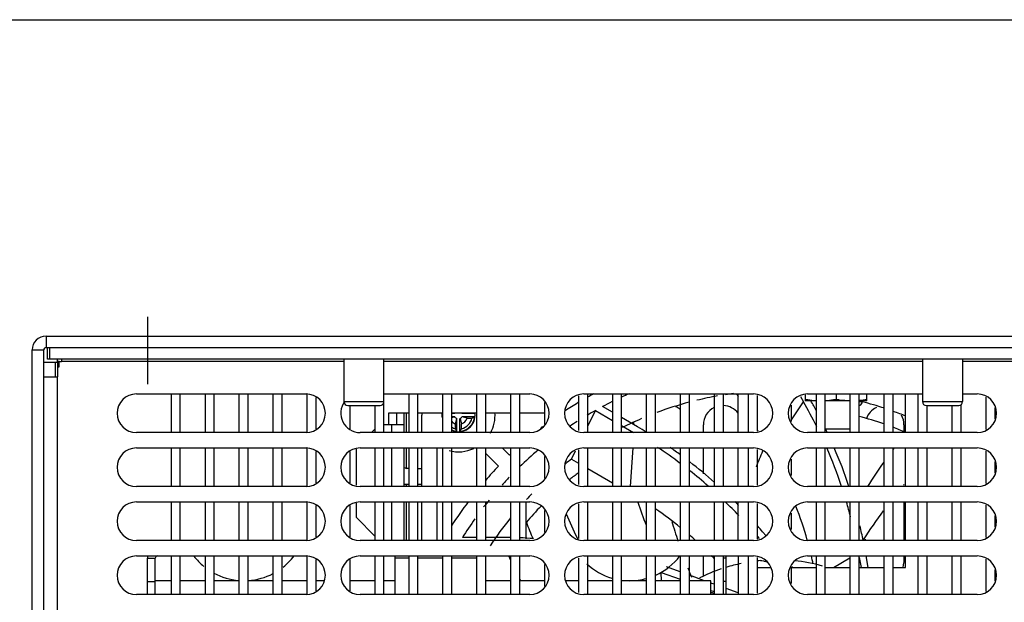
# Model space of a CAD drawing. Header units: millimetres. Extents: x 0 to 1800, y 0 to 1500.
# Tile 21 of 27: x 516 to 644, y 1424 to 1500. Entities that reach past the tile are written whole.
import ezdxf

# ---------------------------------------------------------------- set-up
doc = ezdxf.new("R2010")
doc.units = ezdxf.units.MM
doc.header["$LTSCALE"] = 99
doc.linetypes.add('CENTER', pattern=[0.6, 0.375, -0.075, 0.075, -0.075])
doc.layers.get('0').update_dxf_attribs({"linetype": 'CONTINUOUS'})
doc.layers.add('002_AXIS', color=7, linetype='CONTINUOUS')
doc.layers.add('00_COMPONENTS', color=7, linetype='CONTINUOUS')

msp = doc.modelspace()

# ---------------------------------------------------------------- linework, layer by layer
at = {"color": 7, "linetype": 'CONTINUOUS'}
msp.add_line((0, 1500), (1800, 1500), dxfattribs=at)
at = {"layer": '002_AXIS', "color": 7, "linetype": 'CENTER'}
msp.add_line((532.87, 1452.77), (532.87, 1461.5), dxfattribs=at)
at = {"layer": '00_COMPONENTS', "color": 9, "linetype": 'CONTINUOUS'}
for p, q in [((519.67, 1459), (519.67, 1457.5)), ((517.87, 1457.2), (519.37, 1457.2)), ((521.37, 1455.7), (521.17, 1455.7)), ((521.17, 1455.6), (521.17, 1455)), ((558.27, 1455.7), (521.67, 1455.7)), ((633.27, 1455.7), (563.47, 1455.7)), ((707.27, 1455.7), (638.47, 1455.7)), ((521.17, 1363.5), (521.17, 1453.7)), ((558.27, 1450.5), (563.47, 1450.5)), ((616.27, 1448.13), (617.85, 1450.48)), ((625.07, 1450.5), (625.47, 1450.5)), ((633.27, 1450.5), (638.47, 1450.5)), ((566.37, 1446.5), (566.37, 1449)), ((564.5, 1446.5), (564.5, 1447.5)), ((564.5, 1439.5), (564.5, 1444.5)), ((566.37, 1441.85), (566.37, 1444.5)), ((595.44, 1439.5), (595.76, 1444.5)), ((566.37, 1439.5), (566.37, 1439.82)), ((564.5, 1432.5), (564.5, 1437.5)), ((566.37, 1432.5), (566.37, 1437.5)), ((566.67, 1430.2), (564.92, 1430.2)), ((571.07, 1430.2), (567.87, 1430.2)), ((575.47, 1430.2), (572.27, 1430.2)), ((579.87, 1430), (579.63, 1430.5)), ((621.72, 1429), (623.87, 1430.26)), ((599.42, 1427.3), (599.41, 1428.38)), ((581.2, 1427.3), (581.07, 1427.56))]:
    msp.add_line(p, q, dxfattribs=at)
at = {"layer": '00_COMPONENTS', "color": 3, "linetype": 'CONTINUOUS'}
for p, q in [((519.67, 1459), (826.07, 1459)), ((520.17, 1457.5), (825.57, 1457.5)), ((517.87, 1345.5), (517.87, 1457.2)), ((520.87, 1453.7), (520.87, 1455.6)), ((520.87, 1455.6), (521.17, 1455.6)), ((521.17, 1455.6), (521.17, 1456)), ((564.07, 1449), (564.07, 1447.5)), ((566.67, 1449), (564.07, 1449)), ((565.07, 1449), (565.07, 1447.5)), ((571.07, 1449), (567.87, 1449)), ((575.47, 1449), (572.27, 1449)), ((579.87, 1449), (576.67, 1449)), ((584.27, 1449), (581.07, 1449)), ((532.82, 1425.5), (532.82, 1430.2)), ((564.92, 1425.5), (564.92, 1430.5)), ((607.82, 1425.5), (607.82, 1430.2))]:
    msp.add_line(p, q, dxfattribs=at)
at = {"layer": '00_COMPONENTS', "color": 7, "linetype": 'CONTINUOUS'}
for p, q in [((519.67, 1457.5), (520.17, 1457.5)), ((519.87, 1456), (519.87, 1457.5)), ((520.17, 1456), (520.17, 1457.5)), ((519.37, 1345.5), (519.37, 1457.2)), ((519.37, 1455.6), (520.87, 1455.6)), ((825.87, 1456), (519.87, 1456)), ((521.17, 1455), (521.17, 1453.7)), ((521.17, 1455), (521.37, 1455)), ((521.37, 1455), (521.37, 1455.7)), ((521.37, 1455.7), (521.67, 1455.7)), ((521.67, 1456), (521.67, 1455.7)), ((558.27, 1456), (558.27, 1450.5)), ((563.47, 1446.5), (563.47, 1456)), ((633.27, 1456), (633.27, 1450.5)), ((638.47, 1456), (638.47, 1450.5)), ((519.37, 1453.7), (521.17, 1453.7)), ((531.37, 1451.5), (553.37, 1451.5)), ((535.87, 1451.5), (535.87, 1446.5)), ((537.07, 1446.5), (537.07, 1451.5)), ((540.27, 1451.5), (540.27, 1446.5)), ((541.47, 1446.5), (541.47, 1451.5)), ((544.67, 1451.5), (544.67, 1446.5)), ((545.87, 1446.5), (545.87, 1451.5)), ((549.07, 1451.5), (549.07, 1446.5)), ((550.27, 1446.5), (550.27, 1451.5)), ((553.47, 1451.5), (553.47, 1446.5)), ((563.47, 1451.5), (582.37, 1451.5)), ((566.67, 1451.5), (566.67, 1446.5)), ((567.87, 1446.5), (567.87, 1451.5)), ((571.07, 1451.5), (571.07, 1446.5)), ((572.27, 1446.5), (572.27, 1451.5)), ((575.47, 1451.5), (575.47, 1446.5)), ((576.67, 1446.5), (576.67, 1451.5)), ((579.87, 1451.5), (579.87, 1446.5)), ((581.07, 1446.5), (581.07, 1451.5)), ((588.67, 1451.24), (588.67, 1446.75)), ((589.37, 1451.5), (611.37, 1451.5)), ((589.87, 1446.5), (589.87, 1451.5)), ((593.07, 1451.5), (593.07, 1446.5)), ((594.27, 1446.5), (594.27, 1451.5)), ((597.47, 1451.5), (597.47, 1446.5)), ((598.67, 1446.5), (598.67, 1451.5)), ((601.87, 1451.5), (601.87, 1446.5)), ((603.07, 1446.5), (603.07, 1451.5)), ((606.27, 1451.5), (606.27, 1446.5)), ((607.47, 1446.5), (607.47, 1451.5)), ((609.17, 1451.5), (609.37, 1451.15)), ((609.37, 1446.5), (609.37, 1451.5)), ((610.67, 1451.5), (610.67, 1446.5)), ((611.87, 1446.68), (611.87, 1451.32)), ((617.45, 1451.16), (617.85, 1450.48)), ((618.07, 1451.39), (618.07, 1450.6)), ((618.37, 1451.5), (633.27, 1451.5)), ((619.47, 1451.5), (619.47, 1446.5)), ((620.67, 1446.5), (620.67, 1451.5)), ((622.07, 1451.5), (622.07, 1450.76)), ((623.87, 1451.5), (623.87, 1446.5)), ((625.07, 1446.5), (625.07, 1451.5)), ((626.07, 1450.6), (626.07, 1451.5)), ((628.27, 1451.5), (628.27, 1446.5)), ((629.47, 1446.5), (629.47, 1451.5)), ((631.07, 1446.5), (631.07, 1451.5)), ((632.67, 1451.5), (632.67, 1446.5)), ((638.47, 1451.5), (640.37, 1451.5)), ((641.47, 1451.1), (641.47, 1446.9)), ((554.67, 1446.97), (554.67, 1451.03)), ((558.77, 1450), (562.97, 1450)), ((559.07, 1446.97), (559.07, 1450)), ((562.27, 1450), (562.27, 1446.5)), ((584.27, 1450.41), (584.27, 1447.59)), ((593.07, 1449.12), (591.8, 1449.86)), ((616.27, 1447.94), (616.27, 1450.06)), ((619.47, 1450.6), (618.07, 1450.6)), ((623.87, 1450.6), (620.67, 1450.6)), ((626.07, 1450.6), (625.07, 1450.6)), ((625.47, 1450.6), (625.47, 1450.5)), ((633.77, 1450), (637.97, 1450)), ((633.87, 1446.5), (633.87, 1450)), ((637.07, 1450), (637.07, 1446.5)), ((638.27, 1446.5), (638.27, 1450.1)), ((566.07, 1446.5), (566.07, 1449)), ((568.37, 1446.5), (568.37, 1448.75)), ((572.67, 1448.95), (572.27, 1448.95)), ((572.67, 1448.55), (572.27, 1448.55)), ((572.67, 1448.95), (572.67, 1448.96)), ((572.67, 1448.54), (572.67, 1448.55)), ((573.58, 1448.96), (573.58, 1448.95)), ((575.21, 1448.95), (573.58, 1448.95)), ((573.58, 1448.55), (573.58, 1448.54)), ((575.21, 1448.55), (573.58, 1448.55)), ((575.21, 1448.55), (575.21, 1448.54)), ((589.87, 1447.32), (590.87, 1449.35)), ((590.87, 1449.35), (593.07, 1448.08)), ((642.67, 1448.28), (642.67, 1449.71)), ((566.07, 1447.5), (563.47, 1447.5)), ((572.72, 1446.99), (572.72, 1447.62)), ((572.92, 1448.29), (572.91, 1448.3)), ((572.92, 1446.5), (572.92, 1448.29)), ((573.34, 1448.3), (573.32, 1448.29)), ((573.32, 1446.5), (573.32, 1448.29)), ((573.52, 1446.99), (573.52, 1447.62)), ((574.26, 1448.35), (574.88, 1448.35)), ((596.34, 1447.23), (594.27, 1448.43)), ((594.27, 1447.39), (595.82, 1446.5)), ((604.87, 1446.5), (604.87, 1447.5)), ((630.87, 1447.5), (630.87, 1446.6)), ((553.37, 1446.5), (531.37, 1446.5)), ((582.37, 1446.5), (560.37, 1446.5)), ((561.86, 1446.5), (562.27, 1446.92)), ((572.92, 1446.66), (572.9, 1446.7)), ((573.35, 1446.7), (573.32, 1446.66)), ((611.37, 1446.5), (589.37, 1446.5)), ((611.89, 1446.8), (611.94, 1446.7)), ((640.37, 1446.5), (618.37, 1446.5)), ((620.67, 1447), (623.87, 1447)), ((531.37, 1444.5), (553.37, 1444.5)), ((535.87, 1444.5), (535.87, 1439.5)), ((537.07, 1439.5), (537.07, 1444.5)), ((540.27, 1444.5), (540.27, 1439.5)), ((541.47, 1439.5), (541.47, 1444.5)), ((544.67, 1444.5), (544.67, 1439.5)), ((545.87, 1439.5), (545.87, 1444.5)), ((549.07, 1444.5), (549.07, 1439.5)), ((550.27, 1439.5), (550.27, 1444.5)), ((553.47, 1444.5), (553.47, 1439.5)), ((554.67, 1439.97), (554.67, 1444.03)), ((559.07, 1439.97), (559.07, 1444.03)), ((559.91, 1439.67), (559.91, 1444.33)), ((560.37, 1444.5), (582.37, 1444.5)), ((562.27, 1444.5), (562.27, 1439.5)), ((563.47, 1439.5), (563.47, 1444.5)), ((566.07, 1439.5), (566.07, 1444.5)), ((566.67, 1444.5), (566.67, 1439.5)), ((567.87, 1439.5), (567.87, 1444.5)), ((568.37, 1439.5), (568.37, 1444.5)), ((570.37, 1439.5), (570.37, 1444.5)), ((571.07, 1444.5), (571.07, 1439.5)), ((572.27, 1439.5), (572.27, 1444.5)), ((575.47, 1444.5), (575.47, 1439.5)), ((576.67, 1439.5), (576.67, 1444.5)), ((576.67, 1443.78), (578.32, 1442.14)), ((579.73, 1443.55), (578.79, 1444.5)), ((579.87, 1444.5), (579.87, 1439.5)), ((581.07, 1439.5), (581.07, 1444.5)), ((587.78, 1443.05), (588.3, 1444.11)), ((588.67, 1444.24), (588.67, 1439.75)), ((589.37, 1444.5), (611.37, 1444.5)), ((589.87, 1439.5), (589.87, 1444.5)), ((593.07, 1444.5), (593.07, 1439.5)), ((594.27, 1439.5), (594.27, 1444.5)), ((597.47, 1444.5), (597.47, 1439.5)), ((598.67, 1439.5), (598.67, 1444.5)), ((601.87, 1444.5), (601.87, 1439.5)), ((603.07, 1439.5), (603.07, 1444.5)), ((604.87, 1441.15), (604.87, 1444.5)), ((606.27, 1444.5), (606.27, 1439.5)), ((607.47, 1439.5), (607.47, 1444.5)), ((609.37, 1439.5), (609.37, 1444.5)), ((610.67, 1444.5), (610.67, 1439.5)), ((611.87, 1439.68), (611.87, 1444.32)), ((618.37, 1444.5), (640.37, 1444.5)), ((619.47, 1444.5), (619.47, 1439.5)), ((620.67, 1439.5), (620.67, 1444.5)), ((623.87, 1444.5), (623.87, 1439.5)), ((625.07, 1439.5), (625.07, 1444.5)), ((628.27, 1444.5), (628.27, 1439.5)), ((629.47, 1439.5), (629.47, 1444.5)), ((631.07, 1439.5), (631.07, 1444.5)), ((632.67, 1444.5), (632.67, 1439.5)), ((633.87, 1439.5), (633.87, 1444.5)), ((637.07, 1444.5), (637.07, 1439.5)), ((638.27, 1439.5), (638.27, 1444.5)), ((641.47, 1444.1), (641.47, 1439.9)), ((584.27, 1443.41), (584.27, 1440.59)), ((587.78, 1443.05), (588.67, 1442.54)), ((616.27, 1440.94), (616.27, 1443.06)), ((642.67, 1441.28), (642.67, 1442.71)), ((566.62, 1441.82), (566.37, 1441.85)), ((567.87, 1441.82), (568.37, 1441.82)), ((589.87, 1441.85), (593.07, 1440)), ((566.07, 1439.82), (566.67, 1439.82)), ((567.87, 1439.82), (568.37, 1439.82)), ((630.8, 1439.66), (630.88, 1439.76)), ((553.37, 1439.5), (531.37, 1439.5)), ((582.37, 1439.5), (560.37, 1439.5)), ((611.37, 1439.5), (589.37, 1439.5)), ((640.37, 1439.5), (618.37, 1439.5)), ((531.37, 1437.5), (553.37, 1437.5)), ((535.87, 1437.5), (535.87, 1432.5)), ((537.07, 1432.5), (537.07, 1437.5)), ((540.27, 1437.5), (540.27, 1432.5)), ((541.47, 1432.5), (541.47, 1437.5)), ((544.67, 1437.5), (544.67, 1432.5)), ((545.87, 1432.5), (545.87, 1437.5)), ((549.07, 1437.5), (549.07, 1432.5)), ((550.27, 1432.5), (550.27, 1437.5)), ((553.47, 1437.5), (553.47, 1432.5)), ((559.91, 1435.5), (559.91, 1437.33)), ((560.37, 1437.5), (582.37, 1437.5)), ((562.27, 1437.5), (562.27, 1432.5)), ((563.47, 1432.5), (563.47, 1437.5)), ((566.07, 1432.5), (566.07, 1437.5)), ((566.67, 1437.5), (566.67, 1432.5)), ((567.87, 1432.5), (567.87, 1437.5)), ((568.37, 1432.5), (568.37, 1437.5)), ((570.37, 1432.5), (570.37, 1437.5)), ((571.07, 1437.5), (571.07, 1432.5)), ((572.27, 1432.5), (572.27, 1437.5)), ((575.47, 1437.5), (575.47, 1432.5)), ((576.67, 1432.5), (576.67, 1437.5)), ((579.87, 1437.5), (579.87, 1432.5)), ((581.07, 1432.5), (581.07, 1437.5)), ((581.87, 1437.5), (581.87, 1432.72)), ((588.67, 1437.24), (588.67, 1432.75)), ((589.37, 1437.5), (611.37, 1437.5)), ((589.87, 1432.5), (589.87, 1437.5)), ((593.07, 1437.5), (593.07, 1432.5)), ((594.27, 1432.5), (594.27, 1437.5)), ((597.47, 1437.5), (597.47, 1432.5)), ((598.67, 1432.5), (598.67, 1437.5)), ((601.87, 1437.5), (601.87, 1432.5)), ((603.07, 1432.5), (603.07, 1437.5)), ((606.27, 1437.5), (606.27, 1432.5)), ((607.47, 1432.5), (607.47, 1437.5)), ((609.37, 1432.5), (609.37, 1437.5)), ((610.67, 1437.5), (610.67, 1432.5)), ((611.87, 1432.68), (611.87, 1437.32)), ((618.37, 1437.5), (640.37, 1437.5)), ((619.47, 1437.5), (619.47, 1432.5)), ((620.67, 1432.5), (620.67, 1437.5)), ((623.87, 1437.5), (623.87, 1432.5)), ((625.07, 1432.5), (625.07, 1437.5)), ((628.27, 1437.5), (628.27, 1432.5)), ((629.47, 1432.5), (629.47, 1437.5)), ((630.87, 1437.5), (630.87, 1432.5)), ((631.07, 1432.5), (631.07, 1437.5)), ((632.67, 1437.5), (632.67, 1432.5)), ((633.87, 1432.5), (633.87, 1437.5)), ((637.07, 1437.5), (637.07, 1432.5)), ((638.27, 1432.5), (638.27, 1437.5)), ((641.47, 1437.1), (641.47, 1432.9)), ((554.67, 1432.97), (554.67, 1437.03)), ((559.07, 1432.97), (559.07, 1437.03)), ((584.27, 1436.41), (584.27, 1433.59)), ((616.27, 1433.94), (616.27, 1436.06)), ((559.91, 1435.5), (562.27, 1433.08)), ((642.67, 1434.28), (642.67, 1435.71)), ((612.99, 1433.1), (612.54, 1433.64)), ((553.37, 1432.5), (531.37, 1432.5)), ((582.37, 1432.5), (560.37, 1432.5)), ((575.47, 1432.89), (573.64, 1432.89)), ((578.89, 1432.89), (576.67, 1432.89)), ((611.37, 1432.5), (589.37, 1432.5)), ((611.87, 1433.04), (612.1, 1432.76)), ((640.37, 1432.5), (618.37, 1432.5)), ((625.87, 1432.5), (625.87, 1432.66)), ((531.37, 1430.5), (553.37, 1430.5)), ((532.82, 1430.2), (533.82, 1430.2)), ((533.82, 1425.5), (533.82, 1430.2)), ((535.87, 1430.5), (535.87, 1425.5)), ((537.07, 1425.5), (537.07, 1430.5)), ((540.27, 1430.5), (540.27, 1425.5)), ((541.47, 1425.5), (541.47, 1430.5)), ((544.67, 1430.5), (544.67, 1425.5)), ((545.87, 1425.5), (545.87, 1430.5)), ((549.07, 1430.5), (549.07, 1425.5)), ((550.27, 1425.5), (550.27, 1430.5)), ((553.47, 1430.5), (553.47, 1425.5)), ((554.67, 1425.97), (554.67, 1430.03)), ((559.07, 1425.97), (559.07, 1430.03)), ((560.37, 1430.5), (582.37, 1430.5)), ((562.27, 1430.5), (562.27, 1425.5)), ((563.47, 1425.5), (563.47, 1430.5)), ((566.67, 1430.5), (566.67, 1425.5)), ((567.87, 1425.5), (567.87, 1430.5)), ((571.07, 1430.5), (571.07, 1425.5)), ((572.27, 1425.5), (572.27, 1430.5)), ((575.47, 1430.5), (575.47, 1425.5)), ((576.67, 1425.5), (576.67, 1430.5)), ((579.87, 1430.5), (579.87, 1425.5)), ((581.07, 1425.5), (581.07, 1430.5)), ((584.27, 1429.41), (584.27, 1426.59)), ((588.67, 1430.24), (588.67, 1425.75)), ((589.37, 1430.5), (611.37, 1430.5)), ((589.87, 1425.5), (589.87, 1430.5)), ((593.07, 1430.5), (593.07, 1425.5)), ((594.27, 1425.5), (594.27, 1430.5)), ((597.47, 1430.5), (597.47, 1425.5)), ((598.67, 1425.5), (598.67, 1430.5)), ((601.87, 1430.5), (601.87, 1425.5)), ((603.07, 1425.5), (603.07, 1430.5)), ((604.87, 1427.83), (604.87, 1430.5)), ((606.27, 1430.5), (606.27, 1425.5)), ((607.47, 1425.5), (607.47, 1430.5)), ((607.82, 1430.2), (607.47, 1430.2)), ((609.37, 1430.5), (609.37, 1425.5)), ((610.67, 1430.5), (610.67, 1425.5)), ((611.87, 1425.68), (611.87, 1430.32)), ((618.37, 1430.5), (640.37, 1430.5)), ((619.47, 1430.5), (619.47, 1425.5)), ((620.67, 1425.5), (620.67, 1430.5)), ((623.87, 1430.5), (623.87, 1425.5)), ((625.07, 1425.5), (625.07, 1430.5)), ((625.07, 1430.32), (625.31, 1429)), ((626.22, 1429), (625.96, 1430.5)), ((628.27, 1430.5), (628.27, 1425.5)), ((629.47, 1425.5), (629.47, 1430.5)), ((630.87, 1430.5), (630.87, 1429.73)), ((631.07, 1429), (631.07, 1430.5)), ((632.67, 1430.5), (632.67, 1425.5)), ((633.87, 1425.5), (633.87, 1430.5)), ((637.07, 1430.5), (637.07, 1425.5)), ((638.27, 1425.5), (638.27, 1430.5)), ((641.47, 1430.1), (641.47, 1425.9)), ((599.41, 1428.38), (601.87, 1427.48)), ((601.87, 1428.44), (600.1, 1429.08)), ((611.87, 1429), (613.51, 1429)), ((616.27, 1426.94), (616.27, 1429.06)), ((616.27, 1429), (619.47, 1429)), ((616.44, 1429), (616.32, 1429.14)), ((620.67, 1429), (623.87, 1429)), ((625.07, 1429), (628.27, 1429)), ((629.47, 1429), (631.07, 1429)), ((642.67, 1427.28), (642.67, 1428.71)), ((532.82, 1427.2), (533.82, 1427.2)), ((535.87, 1427.3), (533.82, 1427.3)), ((540.27, 1427.3), (537.07, 1427.3)), ((544.67, 1427.3), (541.47, 1427.3)), ((549.07, 1427.3), (545.87, 1427.3)), ((553.47, 1427.3), (550.27, 1427.3)), ((555.68, 1427.3), (554.67, 1427.3)), ((562.27, 1427.3), (559.07, 1427.3)), ((564.92, 1427.3), (563.47, 1427.3)), ((579.87, 1427.3), (576.67, 1427.3)), ((584.27, 1427.3), (581.07, 1427.3)), ((588.67, 1427.3), (587.07, 1427.3)), ((593.07, 1427.3), (589.87, 1427.3)), ((597.47, 1427.3), (594.27, 1427.3)), ((601.87, 1427.3), (598.67, 1427.3)), ((605, 1427.3), (603.07, 1428)), ((605.82, 1427.3), (603.07, 1427.3)), ((605.82, 1425.5), (605.82, 1427.3)), ((606.27, 1426.84), (605.82, 1427)), ((607.82, 1427.2), (607.47, 1427.2)), ((605.82, 1426.04), (606.27, 1425.88)), ((609.37, 1425.71), (607.82, 1426.27)), ((553.37, 1425.5), (531.37, 1425.5)), ((582.37, 1425.5), (560.37, 1425.5)), ((611.37, 1425.5), (589.37, 1425.5)), ((640.37, 1425.5), (618.37, 1425.5))]:
    msp.add_line(p, q, dxfattribs=at)
at = {"layer": '00_COMPONENTS', "color": 3, "linetype": 'CONTINUOUS'}
for centre, radius, start, end in [((519.67, 1457.2), 1.8, 90, 180), ((534.12, 1430.2), 1.3, 168.1324, 180), ((606.52, 1430.2), 1.3, 0, 11.8676)]:
    msp.add_arc(centre, radius, start, end, dxfattribs=at)
at = {"layer": '00_COMPONENTS', "color": 7, "linetype": 'CONTINUOUS'}
for centre, radius, start, end in [((519.67, 1457.2), 0.3, 90, 180), ((531.37, 1449), 2.5, 90, 270), ((553.37, 1449), 2.5, 270, 90), ((582.37, 1449), 2.5, 270, 90), ((589.37, 1449), 2.5, 90, 270), ((614.37, 1407.5), 50, 118.3576, 119.3637), ((614.37, 1407.5), 48, 113.4538, 114.7879), ((614.37, 1407.5), 44.4, 99.9361, 103.4673), ((614.37, 1407.5), 44.4, 97.2315, 98.6119), ((611.37, 1449), 2.5, 270, 90), ((618.37, 1449), 2.5, 90, 270), ((640.37, 1449), 2.5, 270, 90), ((560.37, 1449), 2.5, 142.635, 270), ((558.77, 1450.5), 0.5, 180, 270), ((562.97, 1450.5), 0.5, 270, 360), ((614.37, 1407.5), 50, 120.9681, 123.3207), ((614.37, 1407.5), 48, 116.3711, 118.0571), ((614.37, 1407.5), 44.4, 104.7915, 110.4523), ((600.37, 1447.5), 2.5, 52.9059, 69.6196), ((607.37, 1447.5), 2.5, 36.7726, 87.7046), ((565.88, 1420.48), 60, 26.5265, 30), ((565.88, 1420.48), 60.9, 28.213, 29.6519), ((624.97, 1450.5), 0.5, 286.1783, 360), ((614.37, 1407.5), 44.4, 71.6644, 75.53), ((633.77, 1450.5), 0.5, 180, 270), ((637.97, 1450.5), 0.5, 270, 360), ((573.12, 1448.75), 4.75, 176.792, 180), ((573.12, 1448.75), 2.15, 172.7664, 188.8779), ((573.12, 1448.75), 2.15, 245.805, 7.2336), ((573.12, 1448.75), 2.1, 275.465, 354.535), ((573.12, 1448.75), 4.75, 330.7026, 4.2168), ((614.37, 1407.5), 48, 119.3146, 120.8076), ((607.37, 1447.5), 2.5, 116.2294, 180), ((614.37, 1407.5), 42.45, 70.9029, 75.4223), ((628.37, 1447.5), 2.5, 115.6859, 161.5682), ((614.37, 1407.5), 44.4, 67.8714, 70.0388), ((628.37, 1447.5), 2.5, 0, 29.5249), ((606.84, 1323.79), 129.34, 105.3195, 105.5021), ((573.12, 1448.75), 1.2, 224.4559, 250.5288), ((573.12, 1448.75), 0.5, 205.1507, 244.8493), ((280.66, 1528.66), 303.1, 344.4915, 344.6246), ((573.12, 1448.75), 0.5, 295.1507, 334.8493), ((762.76, 1500.26), 196.42, 195.3392, 195.5446), ((573.12, 1448.75), 1.8, 282.8396, 347.1604), ((573.12, 1448.75), 1.2, 289.4712, 340.5288), ((493.21, 1156.29), 303.1, 74.4915, 74.6246), ((614.37, 1407.5), 48, 122.596, 123.9048), ((614.37, 1407.5), 44.4, 113.221, 116.7975), ((593.37, 1447.5), 2.5, 0.1294, 6.7933), ((573.12, 1448.75), 1.8, 239.7155, 257.1604), ((573.12, 1448.75), 2.1, 246.053, 264.535), ((580.7, 1451.53), 9.18, 209.5895, 211.6951), ((565.89, 1451.32), 8.78, 328.2566, 330.4587), ((614.37, 1407.5), 50, 127.3666, 127.7432), ((565.89, 1394.49), 60.9, 58.7351, 60), ((565.88, 1420.48), 60.9, 25.3303, 25.6965), ((614.37, 1407.5), 42.45, 66.8361, 69.1917), ((531.37, 1442), 2.5, 90, 270), ((553.37, 1442), 2.5, 270, 90), ((560.37, 1442), 2.5, 90, 270), ((573.12, 1448.75), 4.75, 255.3803, 294.7993), ((614.37, 1407.5), 50, 133.6382, 133.854), ((614.37, 1407.5), 48, 130.032, 133.9623), ((582.37, 1442), 2.5, 270, 90), ((589.37, 1442), 2.5, 90, 270), ((565.89, 1394.49), 60, 53.1416, 56.5925), ((565.89, 1394.49), 60.9, 53.7644, 55.3091), ((611.37, 1442), 2.5, 270, 90), ((656.95, 1424.86), 48.39, 156.586, 159.2533), ((618.37, 1442), 2.5, 90, 270), ((565.88, 1420.48), 60, 18.5085, 23.6066), ((565.88, 1420.48), 60.9, 18.2226, 23.233), ((640.37, 1442), 2.5, 270, 90), ((614.37, 1407.5), 44.4, 126.7936, 128.0645), ((565.89, 1394.49), 60.9, 48.3962, 52.3312), ((566.62, 1442.82), 1, 236.3571, 255.5225), ((614.37, 1407.5), 50, 136.146, 139.0065), ((614.37, 1407.5), 42.45, 127.3042, 129.1568), ((565.89, 1394.49), 60, 48.6908, 51.6459), ((614.37, 1407.5), 48, 136.2377, 137.8688), ((614.37, 1407.5), 44.4, 135.6446, 136.9077), ((531.37, 1435), 2.5, 90, 270), ((553.37, 1435), 2.5, 270, 90), ((560.37, 1435), 2.5, 90, 270), ((614.37, 1407.5), 50, 143.0906, 147.405), ((614.37, 1407.5), 48, 140.9535, 142.3042), ((582.37, 1435), 2.5, 270, 90), ((589.37, 1435), 2.5, 90, 270), ((570.38, 1395.37), 50, 57.1349, 57.5359), ((565.89, 1394.49), 60, 43.4573, 45.8312), ((565.89, 1394.49), 60.9, 44.3511, 44.9981), ((611.37, 1435), 2.5, 270, 90), ((618.37, 1435), 2.5, 90, 270), ((565.88, 1420.48), 60, 14.5534, 16.4832), ((640.37, 1435), 2.5, 270, 90), ((614.37, 1407.5), 42.45, 136.0251, 139.8517), ((570.38, 1395.37), 50, 50.8965, 55.4966), ((570.21, 1418.99), 50, 15.7453, 21.0564), ((680.64, 1397.37), 65.36, 143.3708, 147.3681), ((614.37, 1407.5), 48, 144.5764, 148.0571), ((614.37, 1407.5), 44.4, 141.0246, 146.7975), ((629.89, 1452.79), 51.2, 200.4921, 203.0813), ((663.4, 1452.92), 65.13, 195.9795, 198.3282), ((565.89, 1394.49), 60.9, 40, 40.9204), ((565.88, 1420.48), 60.9, 11.4031, 13.2072), ((578.89, 1371.99), 60.9, 89.0674, 90), ((578.89, 1371.99), 60.9, 86.278, 87.9338), ((570.38, 1395.37), 50, 47.9658, 49.1271), ((531.37, 1428), 2.5, 90, 270), ((534.12, 1430.2), 0.3, 90, 180), ((545.32, 1435.5), 8.2, 217.5772, 230.7854), ((545.32, 1435.5), 8.2, 308.3037, 322.4228), ((553.37, 1428), 2.5, 270, 90), ((560.37, 1428), 2.5, 90, 270), ((582.37, 1428), 2.5, 270, 90), ((589.37, 1428), 2.5, 90, 270), ((595.32, 1435.5), 8.2, 227.1418, 253.7196), ((595.32, 1435.5), 8.2, 294.2397, 322.4228), ((570.38, 1395.37), 50, 44.0557, 44.72), ((614.37, 1407.5), 22.5, 101.7648, 106.9743), ((611.37, 1428), 2.5, 270, 90), ((614.37, 1407.5), 22.5, 95.3714, 96.3995), ((618.37, 1428), 2.5, 90, 270), ((614.37, 1407.5), 22.5, 74.6453, 84.1311), ((570.21, 1418.99), 50, 12.1355, 13.3254), ((581.87, 1439.53), 50, 347.8366, 349.581), ((640.37, 1428), 2.5, 270, 90), ((545.32, 1435.5), 8.2, 241.7163, 265.2968), ((545.32, 1435.5), 8.2, 273.9796, 297.3728), ((659.74, 1451.61), 61.24, 201.6925, 202.9459), ((614.37, 1407.5), 22.5, 108.6139, 116.4275), ((595.32, 1435.5), 8.2, 270, 285.5568), ((600.42, 1401.3), 25.05, 76.5074, 77.5601)]:
    msp.add_arc(centre, radius, start, end, dxfattribs=at)
at = {"layer": '00_COMPONENTS', "color": 9, "linetype": 'CONTINUOUS'}
for centre, radius, start, end in [((694.69, 1395.29), 81.59, 142.8982, 143.0758), ((691.57, 1397.52), 77.76, 144.5186, 147.312), ((668.53, 1461.04), 75.89, 198.0825, 200.4864), ((647.6, 1461.38), 65.63, 202.7817, 205.7651), ((646.91, 1461.06), 64.87, 205.771, 205.9802)]:
    msp.add_arc(centre, radius, start, end, dxfattribs=at)
at = {"layer": '00_COMPONENTS', "color": 7, "linetype": 'CONTINUOUS'}
for points, knots in [([(619.47, 1450.61), (619.12, 1450.63), (618.65, 1450.68), (618.19, 1450.75), (618.07, 1450.76)], [0, 0, 0, 0, 0.749697, 1, 1, 1, 1]), ([(622.07, 1450.76), (621.96, 1450.75), (621.49, 1450.68), (621.03, 1450.63), (620.67, 1450.61)], [0, 0, 0, 0, 0.250303, 1, 1, 1, 1]), ([(623.87, 1450.6), (623.42, 1450.61), (622.82, 1450.66), (622.22, 1450.74), (622.07, 1450.76)], [0, 0, 0, 0, 0.749609, 1, 1, 1, 1]), ([(575.21, 1448.54), (575.18, 1448.53), (575.07, 1448.46), (574.96, 1448.4), (574.88, 1448.35)], [0, 0, 0, 0, 0.244225, 1, 1, 1, 1]), ([(612.27, 1429.9), (612.39, 1429.91), (612.68, 1429.88), (612.95, 1429.79), (613.09, 1429.73)], [0, 0, 0, 0, 0.444917, 1, 1, 1, 1])]:
    msp.add_open_spline(points, degree=3, knots=knots, dxfattribs=at)
msp.add_open_spline([(626.07, 1450.76), (625.74, 1450.71), (625.41, 1450.67), (625.07, 1450.64)], degree=3, dxfattribs=at)

doc.saveas('drawing.dxf')
